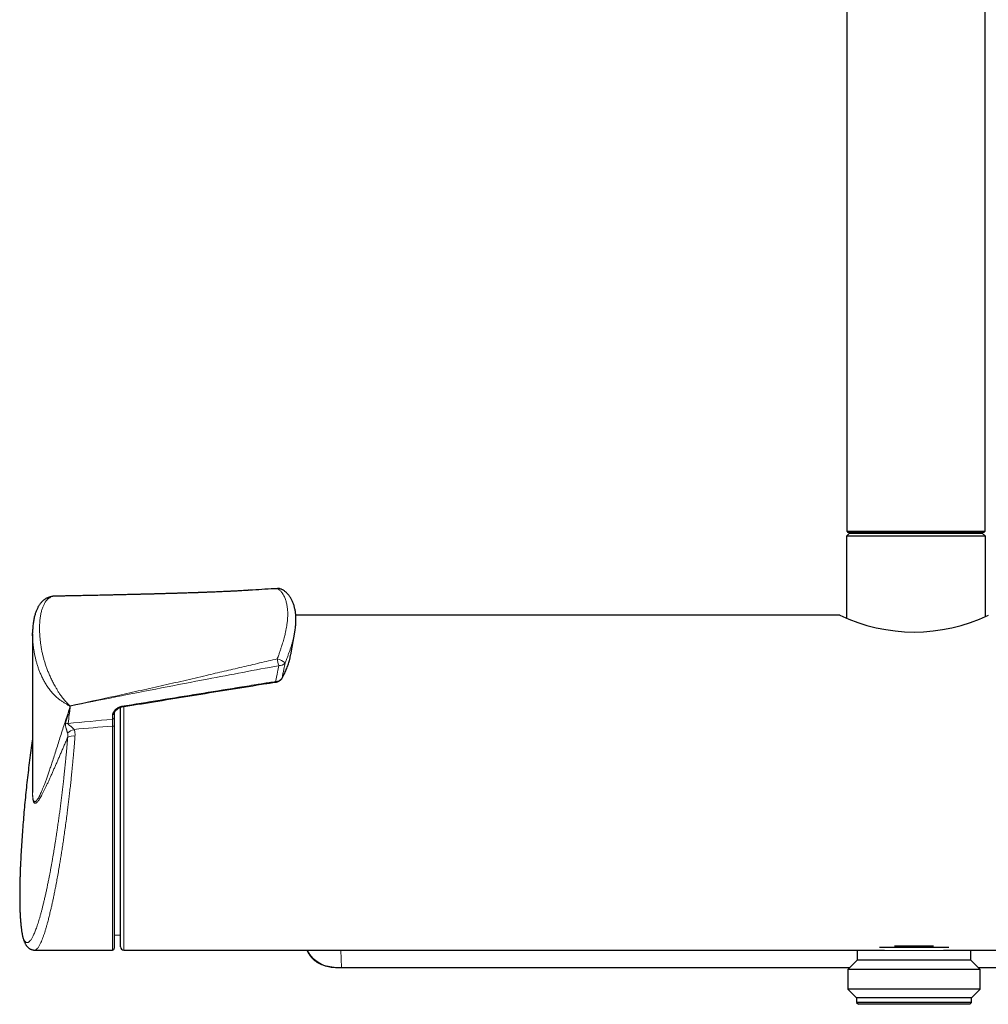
# Model space of a CAD drawing. Header units: millimetres. Extents: x 8 to 2230, y 12 to 2204.
# Tile 22 of 163: x 969 to 1122, y 969 to 1125. Entities that reach past the tile are written whole.
import ezdxf

# ---------------------------------------------------------------- set-up
doc = ezdxf.new("R2010")
doc.units = ezdxf.units.MM

msp = doc.modelspace()

# ---------------------------------------------------------------- linework, layer by layer
at = {"color": 7, "linetype": 'Continuous', "lineweight": 30}
for p, q in [((1099.48, 1591.84), (1099.48, 1043.83)), ((1121.38, 1043.83), (1121.38, 1591.84)), ((1099.93, 1043.53), (1099.43, 1043.03)), ((1099.43, 1043.03), (1099.43, 1030.08)), ((1121.43, 1043.03), (1099.43, 1043.03)), ((1099.48, 1043.83), (1099.68, 1043.63)), ((1099.48, 1043.83), (1110.43, 1043.83)), ((1121.18, 1043.63), (1099.68, 1043.63)), ((1099.93, 1043.53), (1120.93, 1043.53)), ((1102.78, 1043.63), (1102.78, 1043.53)), ((1110.43, 1043.83), (1121.38, 1043.83)), ((1118.08, 1043.53), (1118.08, 1043.63)), ((1121.43, 1043.03), (1120.93, 1043.53)), ((1121.18, 1043.63), (1121.38, 1043.83)), ((1121.43, 1030.32), (1121.43, 1043.03)), ((974.09, 1033.53), (974.08, 1033.53)), ((1005.1, 1034.49), (1004.5, 1034.45)), ((1098.4, 1030.52), (1012.27, 1030.52)), ((970.62, 1027.56), (970.62, 1002.67)), ((1011.55, 1024.57), (1012.12, 1027.86)), ((1012.12, 1027.86), (1012.11, 1027.83)), ((1011.32, 1023.52), (1011.33, 1023.59)), ((983.54, 1014.95), (983.55, 1014.97)), ((983.55, 1014.97), (983.55, 1014.26)), ((984.55, 1004.02), (984.55, 1015.97)), ((983.55, 1012.89), (983.55, 977.82)), ((984.55, 978.02), (984.55, 1004.02)), ((983.55, 979.91), (984.55, 979.92)), ((970.96, 977.52), (983.25, 977.52)), ((985.05, 977.52), (1105.47, 977.52)), ((1101.14, 977.52), (1101.15, 977.44)), ((1101.15, 977.44), (1101.15, 975.94)), ((1115.62, 977.94), (1104.67, 977.94)), ((1113.24, 978.14), (1107.05, 978.14)), ((1114.82, 977.52), (1235.25, 977.52)), ((1119.15, 977.44), (1119.15, 977.52)), ((1119.15, 975.94), (1119.15, 977.44)), ((1101.15, 975.94), (1099.67, 974.46)), ((1119.15, 975.94), (1101.15, 975.94)), ((1120.62, 974.46), (1119.15, 975.94)), ((1019.49, 974.75), (1099.96, 974.75)), ((1099.67, 974.46), (1099.67, 971.32)), ((1120.62, 974.46), (1099.67, 974.46)), ((1120.33, 974.75), (1200.8, 974.75)), ((1120.62, 971.32), (1120.62, 974.46)), ((1099.67, 971.32), (1101.05, 969.94)), ((1120.62, 971.32), (1099.67, 971.32)), ((1119.25, 969.94), (1120.62, 971.32)), ((1101.05, 969.94), (1101.05, 969.24)), ((1119.25, 969.94), (1101.05, 969.94)), ((1119.25, 969.24), (1119.25, 969.94)), ((1101.05, 969.24), (1101.35, 968.94)), ((1119.25, 969.24), (1101.05, 969.24)), ((1118.95, 968.94), (1101.35, 968.94)), ((1118.95, 968.94), (1119.25, 969.24))]:
    msp.add_line(p, q, dxfattribs=at)
at = {"color": 252, "linetype": 'Continuous', "lineweight": 0}
for p, q in [((976.52, 1015.9), (976.52, 1016.15)), ((976.56, 1016.15), (976.56, 1015.91)), ((983.27, 1014.05), (983.27, 1014.75)), ((985.05, 1016.07), (985.05, 1004.02)), ((983.25, 977.52), (983.25, 1012.99)), ((985.05, 1004.02), (985.05, 977.52)), ((1019.43, 977.52), (1019.49, 974.76)), ((1119.15, 977.44), (1101.15, 977.44)), ((1019.49, 974.76), (1099.96, 974.76)), ((1019.49, 974.75), (1019.49, 974.76)), ((1120.33, 974.76), (1200.8, 974.76))]:
    msp.add_line(p, q, dxfattribs=at)
at = {"color": 7, "linetype": 'Continuous', "lineweight": 30, "flags": 128}
msp.add_lwpolyline([(1009.35, 1034.73), (1009.38, 1034.75), (1009.4, 1034.75)], dxfattribs=at)
at = {"color": 252, "linetype": 'Continuous', "lineweight": 0, "flags": 128}
for points in [[(1010.12, 1020.59), (1010.11, 1020.56), (1010.11, 1020.56)], [(983.25, 1012.99), (983.3, 1012.99), (983.36, 1012.99), (983.41, 1012.98), (983.46, 1012.96), (983.49, 1012.95), (983.52, 1012.93), (983.54, 1012.91), (983.55, 1012.89)]]:
    msp.add_lwpolyline(points, dxfattribs=at)
at = {"color": 252, "linetype": 'Continuous', "lineweight": 0}
for centre, radius, start, end in [((1009.53, 1033.71), 1.03, 68.3474, 99.8952), ((1025.53, 1026.35), 16.4, 189.5655, 193.406), ((1008.38, 1020.27), 3.49, 50.9505, 73.7456), ((1009.7, 1023.63), 1.09, 263.3607, 323.602), ((1011.56, 1020.33), 2.48, 187.064, 189.0715), ((975.59, 1017.44), 1.59, 305.8633, 307.2455), ((976.45, 1017.84), 1.69, 272.3233, 273.5691), ((982.31, 1017.76), 5.97, 195.3789, 195.5882), ((976.45, 1017.59), 1.69, 272.3233, 273.5691), ((983.29, 1015.02), 0.263, 266.1917, 346.1399), ((976.24, 1015.11), 1.71, 256.4558, 269.5852), ((983.29, 1014.31), 0.259, 265.7742, 349.5789), ((977.99, 1009.89), 2.69, 107.2949, 132.8688), ((977.01, 1009.5), 1.92, 80.1968, 115.6127), ((1018.75, 980.02), 5.31, 208.0293, 278.0987)]:
    msp.add_arc(centre, radius, start, end, dxfattribs=at)
at = {"color": 7, "linetype": 'Continuous', "lineweight": 30}
for centre, radius, start, end in [((1009.47, 1033.56), 1.2, 90, 93.4374), ((1009.47, 1033.56), 1.2, 68.0588, 90), ((1110.15, 1055.26), 27.39, 244.5968, 295.3994), ((983.25, 977.82), 0.3, 270, 0), ((985.05, 978.02), 0.5, 180, 270)]:
    msp.add_arc(centre, radius, start, end, dxfattribs=at)
at = {"color": 252, "linetype": 'Continuous', "lineweight": 0}
for centre, major_axis, ratio, start_param, end_param in [((1115.92, 1004.73), (311.72, 19.52), 0.062137, 2.006457, 2.031566), ((1116.01, 1004.02), (311.72, 18.81), 0.059895, 2.00714, 2.028721)]:
    msp.add_ellipse(centre, major_axis=major_axis, ratio=ratio, start_param=start_param, end_param=end_param, dxfattribs=at)
at = {"color": 7, "linetype": 'Continuous', "lineweight": 30}
for points, knots in [([(974.05, 1033.53), (974.03, 1033.53), (973.96, 1033.53), (973.84, 1033.52), (973.68, 1033.5), (973.5, 1033.46), (973.33, 1033.41), (973.15, 1033.36), (972.98, 1033.29), (972.82, 1033.2), (972.66, 1033.11), (972.51, 1033.01), (972.36, 1032.9), (972.22, 1032.78), (972.08, 1032.64), (971.95, 1032.5), (971.82, 1032.35), (971.7, 1032.18), (971.58, 1032), (971.47, 1031.81), (971.37, 1031.61), (971.27, 1031.39), (971.17, 1031.15), (971.08, 1030.9), (971, 1030.64), (970.92, 1030.35), (970.85, 1030.06), (970.79, 1029.74), (970.74, 1029.42), (970.7, 1029.09), (970.66, 1028.74), (970.64, 1028.38), (970.62, 1028.05), (970.62, 1027.84), (970.62, 1027.75)], [0, 0, 0, 0, 0.00732, 0.026251, 0.045453, 0.069079, 0.092673, 0.116283, 0.139982, 0.163847, 0.187956, 0.212394, 0.237247, 0.262623, 0.288465, 0.315114, 0.342693, 0.371332, 0.401157, 0.432288, 0.46487, 0.499163, 0.534874, 0.572058, 0.61088, 0.651489, 0.694229, 0.737546, 0.781582, 0.826385, 0.872009, 0.918512, 0.96596, 1, 1, 1, 1]), ([(1004.87, 1034.48), (1004.78, 1034.47), (1004.56, 1034.46), (1004.19, 1034.43), (1003.8, 1034.41), (1003.44, 1034.39), (1003.11, 1034.37), (1002.79, 1034.35), (1002.49, 1034.34), (1002.23, 1034.32), (1002, 1034.31), (1001.81, 1034.3), (1001.65, 1034.3), (1001.52, 1034.29), (1001.38, 1034.28), (1001.23, 1034.28), (1001.04, 1034.27), (1000.76, 1034.25), (1000.38, 1034.24), (999.8, 1034.21), (999.08, 1034.18), (998.44, 1034.16), (998.01, 1034.14), (997.78, 1034.13), (997.55, 1034.12), (997.34, 1034.12), (997.16, 1034.11), (997.02, 1034.11), (996.92, 1034.1), (996.82, 1034.1), (996.7, 1034.09), (996.56, 1034.09), (996.39, 1034.08), (996.14, 1034.07), (995.83, 1034.06), (995.44, 1034.05), (995.03, 1034.04), (994.6, 1034.02), (994.14, 1034.01), (993.75, 1034), (993.45, 1033.99), (993.26, 1033.98), (993.11, 1033.98), (992.99, 1033.98), (992.89, 1033.97), (992.79, 1033.97), (992.66, 1033.97), (992.47, 1033.96), (992.23, 1033.95), (991.97, 1033.95), (991.68, 1033.94), (991.39, 1033.93), (991.09, 1033.92), (990.8, 1033.91), (990.51, 1033.91), (990.22, 1033.9), (989.93, 1033.89), (989.65, 1033.88), (989.35, 1033.88), (989.04, 1033.87), (988.74, 1033.86), (988.48, 1033.85), (988.27, 1033.85), (988.11, 1033.84), (988, 1033.84), (987.89, 1033.84), (987.79, 1033.84), (987.66, 1033.83), (987.51, 1033.83), (987.28, 1033.82), (986.97, 1033.81), (986.58, 1033.81), (986.2, 1033.8), (985.81, 1033.79), (985.44, 1033.78), (985.08, 1033.77), (984.76, 1033.76), (984.47, 1033.76), (984.21, 1033.75), (983.96, 1033.74), (983.7, 1033.74), (983.42, 1033.73), (983.12, 1033.72), (982.74, 1033.72), (982.29, 1033.71), (981.78, 1033.69), (981.24, 1033.68), (980.79, 1033.67), (980.43, 1033.66), (980.17, 1033.66), (979.94, 1033.65), (979.74, 1033.65), (979.58, 1033.65), (979.46, 1033.64), (979.37, 1033.64), (979.3, 1033.64), (979.2, 1033.64), (979.08, 1033.64), (978.93, 1033.63), (978.75, 1033.63), (978.44, 1033.62), (978.03, 1033.61), (977.52, 1033.6), (977.06, 1033.59), (976.62, 1033.58), (976.23, 1033.58), (975.86, 1033.57), (975.53, 1033.56), (975.21, 1033.56), (974.92, 1033.55), (974.67, 1033.54), (974.48, 1033.54), (974.34, 1033.54), (974.21, 1033.53), (974.13, 1033.53), (974.1, 1033.53)], [0, 0, 0, 0, 0.008601, 0.021725, 0.036019, 0.046248, 0.057004, 0.067785, 0.077487, 0.086059, 0.093495, 0.099787, 0.104927, 0.108648, 0.11284, 0.117922, 0.123896, 0.130768, 0.145438, 0.160337, 0.18754, 0.215046, 0.22251, 0.229966, 0.237411, 0.244503, 0.250315, 0.254794, 0.257933, 0.260729, 0.264437, 0.269095, 0.274703, 0.281267, 0.292759, 0.305368, 0.31873, 0.332848, 0.347727, 0.36337, 0.370564, 0.376676, 0.381701, 0.385637, 0.388487, 0.391341, 0.395039, 0.401502, 0.409567, 0.418446, 0.426778, 0.437683, 0.447412, 0.456085, 0.46544, 0.476039, 0.484511, 0.49364, 0.503429, 0.513858, 0.523677, 0.532159, 0.539302, 0.543973, 0.547813, 0.550833, 0.554031, 0.558056, 0.562909, 0.568592, 0.58074, 0.593563, 0.606184, 0.618603, 0.630818, 0.642649, 0.6533, 0.662674, 0.670823, 0.678845, 0.687172, 0.696119, 0.70595, 0.716666, 0.732796, 0.749717, 0.767138, 0.785061, 0.793753, 0.80245, 0.810172, 0.816685, 0.821989, 0.826083, 0.828157, 0.830343, 0.833438, 0.837443, 0.842359, 0.848187, 0.854927, 0.872442, 0.888809, 0.904024, 0.918083, 0.930985, 0.942727, 0.95358, 0.963855, 0.973551, 0.982668, 0.987531, 0.99221, 0.996826, 1, 1, 1, 1]), ([(1009.35, 1034.73), (1008.05, 1034.66), (1006.43, 1034.58), (1004.81, 1034.47), (1004.49, 1034.45)], [0, 0, 0, 0, 0.804083, 1, 1, 1, 1]), ([(1012.12, 1027.83), (1012.13, 1027.93), (1012.17, 1028.14), (1012.21, 1028.46), (1012.25, 1028.79), (1012.28, 1029.11), (1012.3, 1029.44), (1012.3, 1029.75), (1012.3, 1030.07), (1012.29, 1030.37), (1012.27, 1030.67), (1012.23, 1030.96), (1012.19, 1031.25), (1012.13, 1031.53), (1012.07, 1031.8), (1012, 1032.06), (1011.91, 1032.31), (1011.82, 1032.56), (1011.72, 1032.79), (1011.61, 1033.02), (1011.49, 1033.23), (1011.36, 1033.43), (1011.23, 1033.62), (1011.09, 1033.8), (1010.94, 1033.96), (1010.79, 1034.11), (1010.63, 1034.24), (1010.47, 1034.37), (1010.31, 1034.47), (1010.16, 1034.56), (1010.03, 1034.63), (1009.95, 1034.66), (1009.91, 1034.67)], [0, 0, 0, 0, 0.032029, 0.069048, 0.106292, 0.143714, 0.181257, 0.218854, 0.256322, 0.292651, 0.329772, 0.366717, 0.403509, 0.440247, 0.476328, 0.512235, 0.548191, 0.583921, 0.619188, 0.653619, 0.687702, 0.721336, 0.754425, 0.786873, 0.818593, 0.849513, 0.879585, 0.908793, 0.937152, 0.964707, 0.984765, 1, 1, 1, 1]), ([(970.62, 1027.27), (970.62, 1027.34), (970.61, 1027.5), (970.62, 1027.65), (970.62, 1027.74)], [0, 0, 0, 0, 0.438594, 1, 1, 1, 1]), ([(1011.33, 1023.6), (1011.36, 1023.7), (1011.42, 1023.95), (1011.49, 1024.28), (1011.53, 1024.5), (1011.54, 1024.57)], [0, 0, 0, 0, 0.313011, 0.755741, 1, 1, 1, 1]), ([(1010.11, 1020.56), (1010.15, 1020.64), (1010.26, 1020.85), (1010.43, 1021.18), (1010.61, 1021.55), (1010.77, 1021.92), (1010.92, 1022.29), (1011.05, 1022.66), (1011.17, 1023.02), (1011.25, 1023.27), (1011.28, 1023.4), (1011.29, 1023.41)], [0, 0, 0, 0, 0.091999, 0.219151, 0.353258, 0.484836, 0.613266, 0.740348, 0.866235, 0.991073, 1, 1, 1, 1]), ([(1011.29, 1023.42), (1011.29, 1023.42), (1011.29, 1023.41), (1011.29, 1023.41), (1011.29, 1023.41)], [0, 0, 0, 0, 0.440712, 1, 1, 1, 1]), ([(984.76, 1016.02), (986.42, 1016.29), (991.73, 1017.15), (998.86, 1018.31), (1004.79, 1019.26), (1007.26, 1019.67), (1008.1, 1019.8), (1008.62, 1019.87), (1008.96, 1019.92), (1009.1, 1019.93)], [0, 0, 0, 0, 0.204483, 0.654282, 0.879181, 0.935406, 0.958893, 0.982115, 1, 1, 1, 1]), ([(1009.1, 1019.93), (1009.11, 1019.94), (1009.17, 1019.94), (1009.26, 1019.96), (1009.38, 1019.99), (1009.5, 1020.04), (1009.61, 1020.09), (1009.72, 1020.15), (1009.82, 1020.22), (1009.91, 1020.3), (1009.99, 1020.38), (1010.06, 1020.47), (1010.09, 1020.53), (1010.11, 1020.56)], [0, 0, 0, 0, 0.026382, 0.124007, 0.222436, 0.321723, 0.420327, 0.518814, 0.618492, 0.717723, 0.815291, 0.913681, 1, 1, 1, 1]), ([(983.55, 1014.95), (983.55, 1014.96), (983.55, 1015), (983.56, 1015.07), (983.58, 1015.12), (983.6, 1015.17), (983.62, 1015.21), (983.66, 1015.28), (983.72, 1015.37), (983.8, 1015.46), (983.88, 1015.54), (983.98, 1015.63), (984.09, 1015.72), (984.19, 1015.79), (984.29, 1015.86), (984.4, 1015.91), (984.5, 1015.95), (984.6, 1015.99), (984.68, 1016.01), (984.74, 1016.02), (984.76, 1016.02)], [0, 0, 0, 0, 0.023838, 0.08958, 0.152068, 0.17646, 0.201078, 0.267012, 0.334079, 0.403329, 0.475468, 0.550848, 0.629337, 0.696462, 0.75877, 0.817057, 0.878231, 0.920249, 0.966608, 1, 1, 1, 1]), ([(983.55, 1014.26), (983.55, 1014.21), (983.55, 1014.1), (983.55, 1013.91), (983.55, 1013.7), (983.55, 1013.48), (983.55, 1013.26), (983.55, 1013.06), (983.55, 1012.94), (983.55, 1012.89)], [0, 0, 0, 0, 0.146493, 0.297249, 0.443738, 0.594447, 0.741432, 0.892649, 1, 1, 1, 1]), ([(970.62, 1010.95), (970.58, 1010.74), (970.47, 1010), (970.3, 1008.74), (970.09, 1007.18), (969.9, 1005.61), (969.72, 1004.04), (969.55, 1002.48), (969.39, 1000.91), (969.25, 999.33), (969.12, 997.76), (969, 996.19), (968.89, 994.61), (968.8, 993.04), (968.74, 991.97), (968.72, 991.43), (968.72, 991.42)], [0, 0, 0, 0, 0.033393, 0.113746, 0.194099, 0.274455, 0.354811, 0.435169, 0.515527, 0.595887, 0.676248, 0.75661, 0.836972, 0.917336, 0.997699, 1, 1, 1, 1]), ([(970.62, 1002.67), (970.62, 1002.61), (970.62, 1002.54), (970.62, 1002.48), (970.62, 1002.48)], [0, 0, 0, 0, 0.929646, 1, 1, 1, 1]), ([(968.72, 991.54), (968.71, 991.34), (968.69, 990.89), (968.66, 990.21), (968.64, 989.51), (968.62, 989.03), (968.62, 988.8), (968.62, 988.79)], [0, 0, 0, 0, 0.211151, 0.469625, 0.728099, 0.987771, 1, 1, 1, 1]), ([(968.6, 988.13), (968.6, 988.06), (968.59, 987.85), (968.59, 987.5), (968.58, 987.07), (968.58, 986.65), (968.58, 986.24), (968.58, 985.84), (968.58, 985.44), (968.58, 985.06), (968.59, 984.68), (968.6, 984.31), (968.61, 983.95), (968.62, 983.6), (968.64, 983.26), (968.66, 982.93), (968.67, 982.61), (968.7, 982.3), (968.72, 981.99), (968.75, 981.7), (968.77, 981.41), (968.8, 981.14), (968.83, 980.93), (968.85, 980.81), (968.85, 980.78)], [0, 0, 0, 0, 0.020878, 0.068238, 0.115688, 0.163266, 0.211042, 0.258269, 0.305759, 0.353452, 0.401294, 0.449227, 0.497196, 0.545142, 0.593008, 0.640647, 0.689107, 0.737605, 0.786196, 0.83494, 0.883901, 0.93315, 0.982766, 1, 1, 1, 1]), ([(968.62, 988.78), (968.61, 988.64), (968.61, 988.43), (968.6, 988.23), (968.6, 988.16)], [0, 0, 0, 0, 0.65695, 1, 1, 1, 1]), ([(968.85, 980.78), (968.86, 980.74), (968.87, 980.61), (968.91, 980.4), (968.95, 980.16), (968.99, 979.92), (969.04, 979.7), (969.1, 979.47), (969.16, 979.26), (969.23, 979.05), (969.3, 978.85), (969.38, 978.67), (969.46, 978.51), (969.54, 978.37), (969.62, 978.25), (969.71, 978.14), (969.8, 978.04), (969.89, 977.95), (969.98, 977.87), (970.09, 977.79), (970.2, 977.72), (970.32, 977.66), (970.44, 977.61), (970.58, 977.57), (970.71, 977.54), (970.84, 977.52), (970.92, 977.52), (970.96, 977.52)], [0, 0, 0, 0, 0.026727, 0.080663, 0.134879, 0.189701, 0.245334, 0.302025, 0.360051, 0.419657, 0.480867, 0.534958, 0.583917, 0.627486, 0.666527, 0.701945, 0.734502, 0.764809, 0.793354, 0.820534, 0.846667, 0.874577, 0.901561, 0.927832, 0.953716, 0.979774, 1, 1, 1, 1]), ([(1014.05, 977.52), (1014.07, 977.48), (1014.11, 977.37), (1014.2, 977.2), (1014.31, 976.99), (1014.44, 976.79), (1014.57, 976.59), (1014.71, 976.41), (1014.86, 976.25), (1015.02, 976.09), (1015.18, 975.95), (1015.35, 975.81), (1015.52, 975.69), (1015.71, 975.57), (1015.91, 975.45), (1016.12, 975.35), (1016.34, 975.26), (1016.57, 975.17), (1016.81, 975.09), (1017.06, 975.02), (1017.33, 974.96), (1017.61, 974.9), (1017.91, 974.85), (1018.22, 974.82), (1018.55, 974.79), (1018.91, 974.77), (1019.23, 974.76), (1019.42, 974.76), (1019.49, 974.76)], [0, 0, 0, 0, 0.0190635, 0.0539734, 0.0910725, 0.1276248, 0.1634965, 0.1986147, 0.2329452, 0.2664819, 0.2991397, 0.3320026, 0.3656433, 0.4000428, 0.4351607, 0.4709222, 0.5071523, 0.5437521, 0.5826819, 0.6231381, 0.6653169, 0.7093949, 0.7557206, 0.8041322, 0.8543584, 0.9083795, 0.9676691, 1, 1, 1, 1])]:
    msp.add_open_spline(points, degree=3, knots=knots, dxfattribs=at)
at = {"color": 252, "linetype": 'Continuous', "lineweight": 0}
for points, knots in [([(974.1, 1033.53), (974.09, 1033.53), (974, 1033.53), (973.82, 1033.51), (973.57, 1033.44), (973.32, 1033.31), (973.09, 1033.15), (972.89, 1032.96), (972.73, 1032.76), (972.6, 1032.57), (972.48, 1032.36), (972.37, 1032.14), (972.27, 1031.91), (972.17, 1031.66), (972.09, 1031.4), (972.01, 1031.12), (971.94, 1030.82), (971.88, 1030.49), (971.83, 1030.15), (971.79, 1029.8), (971.75, 1029.45), (971.73, 1029.08), (971.72, 1028.71), (971.72, 1028.29), (971.73, 1027.84), (971.75, 1027.34), (971.79, 1026.82), (971.85, 1026.3), (971.93, 1025.76), (972.02, 1025.2), (972.13, 1024.64), (972.27, 1024.07), (972.42, 1023.51), (972.58, 1022.95), (972.77, 1022.38), (972.95, 1021.89), (973.11, 1021.49), (973.24, 1021.18), (973.38, 1020.86), (973.52, 1020.55), (973.67, 1020.23), (973.83, 1019.92), (974, 1019.6), (974.2, 1019.24), (974.43, 1018.85), (974.69, 1018.41), (974.97, 1017.99), (975.24, 1017.62), (975.49, 1017.29), (975.73, 1017.01), (975.97, 1016.74), (976.22, 1016.48), (976.41, 1016.3), (976.53, 1016.2), (976.55, 1016.18)], [0, 0, 0, 0, 0.0026504, 0.0200536, 0.0434798, 0.0670723, 0.0908082, 0.1146713, 0.132217, 0.1497966, 0.167445, 0.1851202, 0.2028731, 0.220647, 0.2384776, 0.2563245, 0.2767732, 0.2972413, 0.3177519, 0.3382792, 0.3588571, 0.3794498, 0.4000814, 0.4207264, 0.4466667, 0.4726342, 0.4986307, 0.524873, 0.5511508, 0.5776437, 0.6042732, 0.6309581, 0.6558905, 0.6808912, 0.7059737, 0.7311574, 0.7444611, 0.7577865, 0.7711767, 0.7845925, 0.7980955, 0.8116295, 0.82524, 0.8388892, 0.8582046, 0.8776668, 0.897286, 0.9170611, 0.9323842, 0.9477771, 0.9632381, 0.9787626, 0.9955288, 1, 1, 1, 1]), ([(1009.35, 1023.62), (1009.43, 1023.83), (1009.57, 1024.22), (1009.76, 1024.78), (1009.92, 1025.26), (1010.07, 1025.71), (1010.2, 1026.12), (1010.32, 1026.53), (1010.43, 1026.93), (1010.53, 1027.31), (1010.63, 1027.72), (1010.73, 1028.16), (1010.82, 1028.63), (1010.88, 1029.06), (1010.93, 1029.44), (1010.97, 1029.8), (1010.99, 1030.16), (1011.01, 1030.53), (1011, 1030.9), (1010.99, 1031.25), (1010.96, 1031.6), (1010.91, 1031.94), (1010.86, 1032.26), (1010.78, 1032.58), (1010.69, 1032.88), (1010.59, 1033.18), (1010.47, 1033.45), (1010.34, 1033.71), (1010.2, 1033.95), (1010.04, 1034.17), (1009.87, 1034.36), (1009.7, 1034.51), (1009.53, 1034.64), (1009.41, 1034.7), (1009.35, 1034.73)], [0, 0, 0, 0, 0.040185, 0.074033, 0.107882, 0.135434, 0.162986, 0.190813, 0.21864, 0.244499, 0.270359, 0.305159, 0.339979, 0.374781, 0.401129, 0.427477, 0.4578, 0.488122, 0.518695, 0.549268, 0.580216, 0.611163, 0.642374, 0.673585, 0.705956, 0.738536, 0.771116, 0.804162, 0.837207, 0.87076, 0.904311, 0.93814, 0.96907, 1, 1, 1, 1]), ([(976.52, 1016.15), (976.49, 1016.17), (976.32, 1016.25), (976.02, 1016.42), (975.6, 1016.67), (975.18, 1016.95), (974.8, 1017.23), (974.45, 1017.52), (974.15, 1017.8), (973.87, 1018.1), (973.59, 1018.4), (973.35, 1018.7), (973.13, 1018.99), (972.93, 1019.28), (972.75, 1019.57), (972.57, 1019.86), (972.4, 1020.16), (972.24, 1020.46), (972.1, 1020.76), (971.92, 1021.15), (971.72, 1021.61), (971.52, 1022.16), (971.34, 1022.71), (971.19, 1023.26), (971.05, 1023.81), (970.93, 1024.35), (970.84, 1024.89), (970.76, 1025.42), (970.7, 1025.95), (970.65, 1026.47), (970.63, 1026.91), (970.62, 1027.17), (970.62, 1027.27)], [0, 0, 0, 0, 0.007954, 0.042429, 0.077126, 0.112346, 0.147874, 0.175563, 0.203406, 0.230886, 0.258506, 0.285939, 0.309231, 0.332588, 0.356081, 0.379626, 0.403331, 0.42708, 0.450949, 0.474856, 0.51833, 0.561982, 0.605856, 0.650008, 0.695417, 0.74092, 0.786665, 0.832479, 0.879063, 0.925706, 0.97252, 1, 1, 1, 1]), ([(1012.11, 1027.83), (1012.09, 1027.72), (1012.05, 1027.45), (1011.95, 1027.02), (1011.83, 1026.54), (1011.69, 1026.05), (1011.54, 1025.56), (1011.37, 1025.06), (1011.19, 1024.56), (1011, 1024.04), (1010.79, 1023.52), (1010.65, 1023.16), (1010.58, 1022.98)], [0, 0, 0, 0, 0.078121, 0.18095, 0.283777, 0.387408, 0.488485, 0.589893, 0.691296, 0.79382, 0.896338, 1, 1, 1, 1]), ([(976.55, 1016.18), (978.95, 1016.69), (982.55, 1017.47), (987.35, 1018.53), (990.95, 1019.34), (994.54, 1020.16), (997.87, 1020.94), (1000.94, 1021.66), (1003.74, 1022.31), (1006.55, 1022.97), (1008.42, 1023.4), (1009.35, 1023.62)], [0, 0, 0, 0, 0.219213, 0.328855, 0.438498, 0.548195, 0.657896, 0.743414, 0.828935, 0.914466, 1, 1, 1, 1]), ([(1009.57, 1022.54), (1007.69, 1022.19), (1003.92, 1021.49), (997.73, 1020.32), (991.02, 1019.03), (983.79, 1017.6), (978.97, 1016.64), (976.56, 1016.15)], [0, 0, 0, 0, 0.170951, 0.341901, 0.561268, 0.780634, 1, 1, 1, 1]), ([(1009.09, 1020.02), (1009.19, 1020.53), (1009.35, 1021.37), (1009.51, 1022.21), (1009.57, 1022.54)], [0, 0, 0, 0, 0.607151, 1, 1, 1, 1]), ([(1010.12, 1020.59), (1010.24, 1020.83), (1010.49, 1021.29), (1010.8, 1021.99), (1011.08, 1022.7), (1011.22, 1023.18), (1011.29, 1023.42)], [0, 0, 0, 0, 0.248675, 0.497829, 0.748606, 1, 1, 1, 1]), ([(1010.58, 1022.98), (1010.51, 1022.65), (1010.36, 1021.85), (1010.21, 1021.06), (1010.12, 1020.59)], [0, 0, 0, 0, 0.416846, 1, 1, 1, 1]), ([(1011.29, 1023.42), (1011.29, 1023.44), (1011.31, 1023.5), (1011.32, 1023.56), (1011.33, 1023.6)], [0, 0, 0, 0, 0.283025, 1, 1, 1, 1]), ([(984.74, 1016.11), (988.8, 1016.76), (994.88, 1017.75), (1001.98, 1018.9), (1005.37, 1019.45), (1007.06, 1019.72), (1008.07, 1019.88), (1008.75, 1019.97), (1009.09, 1020.02)], [0, 0, 0, 0, 0.49999, 0.749984, 0.874982, 0.916657, 0.958333, 1, 1, 1, 1]), ([(1009.09, 1020.02), (1009.16, 1020.03), (1009.3, 1020.05), (1009.5, 1020.11), (1009.68, 1020.19), (1009.85, 1020.29), (1009.99, 1020.41), (1010.07, 1020.51), (1010.11, 1020.58), (1010.12, 1020.59)], [0, 0, 0, 0, 0.156935, 0.31387, 0.471123, 0.628363, 0.784676, 0.940973, 1, 1, 1, 1]), ([(970.62, 1002.48), (970.62, 1002.41), (970.62, 1002.28), (970.63, 1002.09), (970.64, 1001.91), (970.66, 1001.71), (970.69, 1001.52), (970.73, 1001.34), (970.77, 1001.2), (970.83, 1001.1), (970.89, 1001.03), (970.96, 1001), (971.04, 1001.02), (971.13, 1001.07), (971.23, 1001.16), (971.34, 1001.3), (971.47, 1001.48), (971.6, 1001.71), (971.74, 1001.98), (971.89, 1002.29), (972.04, 1002.64), (972.21, 1003.04), (972.39, 1003.5), (972.59, 1004.01), (972.8, 1004.58), (973.02, 1005.19), (973.25, 1005.85), (973.48, 1006.54), (973.75, 1007.34), (974.04, 1008.25), (974.37, 1009.27), (974.7, 1010.31), (975.04, 1011.39), (975.39, 1012.48), (975.75, 1013.6), (976.13, 1014.74), (976.39, 1015.52), (976.52, 1015.9)], [0, 0, 0, 0, 0.008771, 0.018105, 0.027595, 0.037086, 0.052704, 0.068367, 0.084145, 0.099868, 0.115665, 0.13504, 0.154503, 0.174037, 0.193626, 0.21673, 0.240653, 0.264625, 0.290335, 0.316083, 0.343205, 0.370356, 0.402083, 0.434879, 0.467703, 0.502851, 0.538024, 0.575031, 0.612056, 0.660293, 0.70871, 0.757151, 0.805778, 0.854425, 0.902972, 0.951541, 1, 1, 1, 1]), ([(975.84, 1013.44), (975.97, 1013.9), (976.16, 1014.57), (976.37, 1015.34), (976.47, 1015.69), (976.5, 1015.84), (976.52, 1015.89), (976.52, 1015.9)], [0, 0, 0, 0, 0.5654027, 0.8243551, 0.9344037, 0.9873867, 1, 1, 1, 1]), ([(976.56, 1015.91), (976.56, 1015.9), (976.55, 1015.84), (976.54, 1015.69), (976.5, 1015.34), (976.39, 1014.56), (976.3, 1013.87), (976.23, 1013.39)], [0, 0, 0, 0, 0.012816, 0.066227, 0.176531, 0.435391, 1, 1, 1, 1]), ([(983.27, 1014.75), (983.28, 1014.81), (983.29, 1014.93), (983.36, 1015.1), (983.45, 1015.26), (983.57, 1015.41), (983.71, 1015.56), (983.87, 1015.71), (984.06, 1015.84), (984.25, 1015.95), (984.45, 1016.03), (984.61, 1016.08), (984.71, 1016.1), (984.74, 1016.11)], [0, 0, 0, 0, 0.09856, 0.197364, 0.293997, 0.390982, 0.487754, 0.589251, 0.690993, 0.792266, 0.877069, 0.961707, 1, 1, 1, 1]), ([(984.74, 1016.11), (984.74, 1016.09), (984.75, 1016.06), (984.75, 1016.04), (984.76, 1016.02), (984.76, 1016.03), (984.76, 1016.03)], [0, 0, 0, 0, 0.305788, 0.611577, 0.917365, 1, 1, 1, 1]), ([(976.16, 1011.86), (976.14, 1011.91), (976.11, 1012.03), (976.06, 1012.19), (976.02, 1012.34), (975.98, 1012.48), (975.92, 1012.67), (975.87, 1012.86), (975.83, 1013.05), (975.81, 1013.2), (975.82, 1013.33), (975.83, 1013.41), (975.84, 1013.44)], [0, 0, 0, 0, 0.093903, 0.190402, 0.270994, 0.353357, 0.436257, 0.605122, 0.717502, 0.831079, 0.915042, 1, 1, 1, 1]), ([(976.23, 1013.39), (976.23, 1013.38), (976.22, 1013.35), (976.24, 1013.3), (976.3, 1013.23), (976.41, 1013.14), (976.54, 1013.04), (976.67, 1012.94), (976.8, 1012.84), (976.93, 1012.72), (977.07, 1012.6), (977.15, 1012.5), (977.19, 1012.45)], [0, 0, 0, 0, 0.039425, 0.078718, 0.151073, 0.266775, 0.38521, 0.501943, 0.619436, 0.739834, 0.861704, 1, 1, 1, 1]), ([(983.25, 1012.99), (983.25, 1013.03), (983.25, 1013.12), (983.25, 1013.28), (983.26, 1013.45), (983.26, 1013.62), (983.27, 1013.77), (983.27, 1013.92), (983.27, 1014), (983.27, 1014.05)], [0, 0, 0, 0, 0.107464, 0.254578, 0.405899, 0.552388, 0.703081, 0.849411, 1, 1, 1, 1]), ([(976.18, 1011.23), (976.19, 1011.28), (976.2, 1011.41), (976.21, 1011.62), (976.18, 1011.78), (976.16, 1011.86)], [0, 0, 0, 0, 0.242106, 0.615654, 1, 1, 1, 1]), ([(977.19, 1012.45), (977.21, 1012.39), (977.26, 1012.26), (977.3, 1012.06), (977.33, 1011.85), (977.35, 1011.62), (977.34, 1011.47), (977.33, 1011.39)], [0, 0, 0, 0, 0.188873, 0.379127, 0.57345, 0.769056, 1, 1, 1, 1]), ([(968.62, 988.79), (968.61, 988.57), (968.6, 988.13), (968.59, 987.49), (968.58, 986.85), (968.58, 986.23), (968.58, 985.63), (968.58, 985.06), (968.6, 984.51), (968.61, 983.98), (968.63, 983.48), (968.65, 982.99), (968.68, 982.53), (968.72, 982.1), (968.75, 981.68), (968.79, 981.3), (968.84, 980.94), (968.89, 980.6), (968.94, 980.29), (969, 980.01), (969.06, 979.76), (969.13, 979.53), (969.2, 979.33), (969.27, 979.15), (969.35, 979.01), (969.43, 978.89), (969.52, 978.8), (969.61, 978.74), (969.7, 978.7), (969.79, 978.7), (969.89, 978.72), (969.99, 978.77), (970.1, 978.85), (970.2, 978.96), (970.31, 979.09), (970.43, 979.25), (970.54, 979.45), (970.66, 979.67), (970.78, 979.92), (970.9, 980.19), (971.03, 980.49), (971.15, 980.83), (971.28, 981.18), (971.41, 981.56), (971.54, 981.97), (971.67, 982.4), (971.81, 982.86), (971.94, 983.35), (972.08, 983.86), (972.21, 984.39), (972.35, 984.95), (972.49, 985.53), (972.63, 986.13), (972.76, 986.75), (972.9, 987.39), (973.04, 988.05), (973.16, 988.67), (973.28, 989.25), (973.38, 989.77), (973.48, 990.3), (973.57, 990.83), (973.67, 991.37), (973.77, 991.92), (973.86, 992.47), (973.96, 993.02), (974.05, 993.58), (974.14, 994.14), (974.23, 994.71), (974.32, 995.27), (974.4, 995.84), (974.5, 996.5), (974.61, 997.25), (974.73, 998.09), (974.85, 998.94), (974.96, 999.79), (975.08, 1000.65), (975.19, 1001.52), (975.29, 1002.38), (975.39, 1003.25), (975.49, 1004.13), (975.58, 1004.93), (975.66, 1005.67), (975.73, 1006.33), (975.8, 1007), (975.86, 1007.65), (975.92, 1008.28), (975.98, 1008.88), (976.03, 1009.49), (976.1, 1010.27), (976.15, 1010.85), (976.18, 1011.23)], [0, 0, 0, 0, 0.01149, 0.023487, 0.035484, 0.047536, 0.059588, 0.071513, 0.083452, 0.095367, 0.107282, 0.119251, 0.13122, 0.143128, 0.155035, 0.166996, 0.178958, 0.190888, 0.202833, 0.214753, 0.226673, 0.238647, 0.250621, 0.262532, 0.274442, 0.286406, 0.29837, 0.310396, 0.322435, 0.334449, 0.346463, 0.358531, 0.370599, 0.382603, 0.394607, 0.406665, 0.418722, 0.430891, 0.443073, 0.455231, 0.467388, 0.4796, 0.491813, 0.50396, 0.516107, 0.528309, 0.54051, 0.552811, 0.565125, 0.577414, 0.589704, 0.602049, 0.614394, 0.626674, 0.638954, 0.65129, 0.663626, 0.672717, 0.681813, 0.690809, 0.699806, 0.708824, 0.717842, 0.726612, 0.735383, 0.744173, 0.752964, 0.761558, 0.770152, 0.778766, 0.787379, 0.799703, 0.812041, 0.824356, 0.836671, 0.849043, 0.861415, 0.873724, 0.886033, 0.898399, 0.910766, 0.920206, 0.929646, 0.939112, 0.948579, 0.95729, 0.966002, 0.974734, 0.983467, 1, 1, 1, 1]), ([(976.18, 1011.23), (976.09, 1011.01), (975.91, 1010.59), (975.64, 1009.97), (975.38, 1009.36), (975.12, 1008.76), (974.87, 1008.17), (974.62, 1007.59), (974.37, 1007.02), (974.13, 1006.46), (973.88, 1005.91), (973.64, 1005.36), (973.41, 1004.84), (973.18, 1004.33), (972.95, 1003.84), (972.73, 1003.37), (972.52, 1002.92), (972.31, 1002.5), (972.1, 1002.11), (971.91, 1001.76), (971.72, 1001.45), (971.56, 1001.2), (971.41, 1001.02), (971.29, 1000.89), (971.19, 1000.81), (971.1, 1000.76), (971.03, 1000.75), (970.95, 1000.76), (970.89, 1000.8), (970.84, 1000.85), (970.81, 1000.91), (970.77, 1000.98), (970.74, 1001.07), (970.71, 1001.17), (970.69, 1001.29), (970.66, 1001.43), (970.65, 1001.58), (970.63, 1001.75), (970.62, 1001.94), (970.61, 1002.14), (970.6, 1002.39), (970.6, 1002.71), (970.61, 1002.99), (970.62, 1003.16), (970.62, 1003.2)], [0, 0, 0, 0, 0.0327172, 0.0654425, 0.0982, 0.1309657, 0.1637745, 0.1965922, 0.2294439, 0.2623056, 0.296562, 0.3308316, 0.3651656, 0.399516, 0.4339576, 0.4684202, 0.5029599, 0.5375294, 0.5728275, 0.6081714, 0.6419887, 0.6758706, 0.7027818, 0.7297466, 0.7517391, 0.771, 0.7903051, 0.8096581, 0.829077, 0.8402729, 0.8514853, 0.8627777, 0.8740695, 0.885465, 0.89686, 0.9083824, 0.9199429, 0.9307931, 0.941643, 0.9526573, 0.9636713, 0.9796208, 0.9957311, 1, 1, 1, 1]), ([(977.33, 1011.39), (977.3, 1011), (977.26, 1010.4), (977.19, 1009.58), (977.13, 1008.85), (977.05, 1008.04), (976.97, 1007.15), (976.89, 1006.33), (976.82, 1005.58), (976.74, 1004.8), (976.65, 1003.93), (976.54, 1002.95), (976.43, 1002), (976.32, 1001.1), (976.22, 1000.23), (976.1, 999.27), (975.96, 998.22), (975.81, 997.08), (975.66, 996.02), (975.52, 995.04), (975.39, 994.13), (975.25, 993.26), (975.12, 992.43), (975, 991.66), (974.85, 990.8), (974.7, 989.88), (974.52, 988.9), (974.36, 988.01), (974.2, 987.2), (974.05, 986.46), (973.91, 985.77), (973.77, 985.13), (973.64, 984.53), (973.49, 983.89), (973.33, 983.21), (973.16, 982.51), (972.99, 981.88), (972.84, 981.33), (972.69, 980.84), (972.55, 980.38), (972.4, 979.93), (972.25, 979.49), (972.09, 979.08), (971.95, 978.75), (971.83, 978.5), (971.72, 978.28), (971.6, 978.08), (971.48, 977.9), (971.36, 977.75), (971.24, 977.63), (971.11, 977.55), (971.02, 977.52), (970.97, 977.52), (970.96, 977.53)], [0, 0, 0, 0, 0.02419, 0.037781, 0.051373, 0.069575, 0.087783, 0.105985, 0.119701, 0.133416, 0.153322, 0.173235, 0.193141, 0.210879, 0.228622, 0.24636, 0.270382, 0.294405, 0.317846, 0.337809, 0.357779, 0.377742, 0.395528, 0.413319, 0.431105, 0.455188, 0.479272, 0.502771, 0.522635, 0.542505, 0.562369, 0.580063, 0.597762, 0.615455, 0.63941, 0.663364, 0.686734, 0.706815, 0.72691, 0.747004, 0.767085, 0.790406, 0.813739, 0.83706, 0.852898, 0.868735, 0.888585, 0.908449, 0.928312, 0.948162, 0.971214, 0.994277, 1, 1, 1, 1])]:
    msp.add_open_spline(points, degree=3, knots=knots, dxfattribs=at)

doc.saveas('drawing.dxf')
